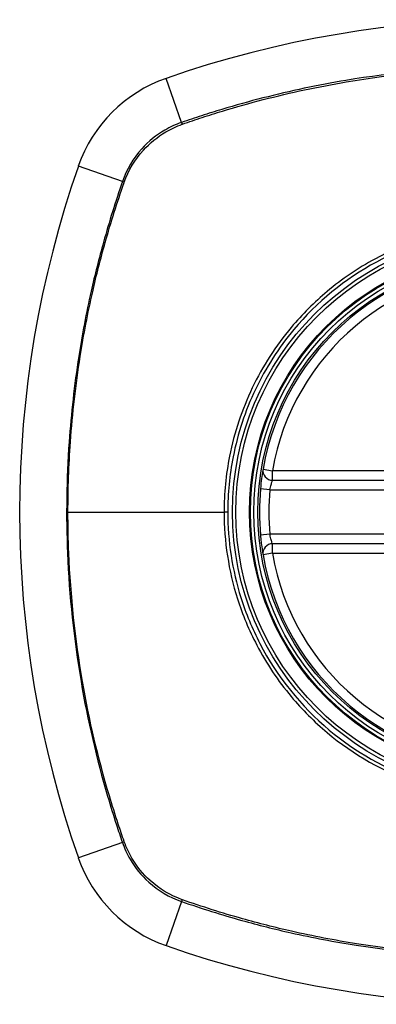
# Model space of a CAD drawing. Header units: inches. Extents: x 67.6 to 163.4, y 45.9 to 75.9.
# Tile 19 of 34: x 116.398 to 116.84, y 60.292 to 61.512. Entities that reach past the tile are written whole.
import ezdxf

# ---------------------------------------------------------------- set-up
doc = ezdxf.new("R2010")
doc.units = ezdxf.units.IN
doc.header["$MEASUREMENT"] = 0
doc.layers.add('Visible Edges(ANSI)', color=7, linetype='Continuous', lineweight=25)
doc.layers.add('Visible Tangent Edges(ANSI)', color=7, linetype='Continuous', lineweight=25)

msp = doc.modelspace()

# ---------------------------------------------------------------- linework, layer by layer
at = {"layer": 'Visible Edges(ANSI)'}
for p, q in [((116.7113, 60.9415), (117.3049, 60.9415)), ((117.3049, 60.8628), (116.7113, 60.8628))]:
    msp.add_line(p, q, dxfattribs=at)
for radius in [0.3199, 0.315]:
    msp.add_circle((117.0081, 60.9021), radius, dxfattribs=at)
for centre, radius, start, end in [((117.0081, 60.2132), 1.2992, 70.7337, 109.2663), ((116.6378, 61.2724), 0.1772, 109.2663, 160.7337), ((117.697, 60.9021), 1.2992, 160.7337, 199.2663), ((117.0081, 60.9021), 0.313, 9.784, 170.216), ((116.7113, 60.9533), 0.0118, 170.216, 270), ((117.0081, 60.9021), 0.313, 174.7499, 185.2501), ((116.7113, 60.851), 0.0118, 90, 189.784), ((117.0081, 60.9021), 0.313, 189.784, 350.216), ((116.6378, 60.5319), 0.1772, 199.2663, 250.7337), ((117.0081, 61.5911), 1.2992, 250.7337, 289.2663)]:
    msp.add_arc(centre, radius, start, end, dxfattribs=at)
for points, knots in [([(116.6996, 60.9553), (116.6996, 60.9553), (116.6996, 60.9552), (116.6995, 60.9543), (116.6993, 60.9534), (116.6988, 60.9501), (116.6983, 60.9472), (116.6973, 60.9398), (116.6968, 60.9353), (116.6964, 60.9308)], [0, 0, 0, 0, 0.01176876, 0.01176876, 0.03059878, 0.03059878, 0.0607268, 0.0607268, 0.09415008, 0.09415008, 0.09415008, 0.09415008]), ([(116.6964, 60.8735), (116.6965, 60.8719), (116.6967, 60.8703), (116.6971, 60.8662), (116.6974, 60.8638), (116.6982, 60.8579), (116.6987, 60.8549), (116.6994, 60.8502), (116.6996, 60.8489), (116.6996, 60.8489)], [0, 0, 0, 0, 0.01176793, 0.01176793, 0.03059662, 0.03059662, 0.06072253, 0.06072253, 0.09414345, 0.09414345, 0.09414345, 0.09414345])]:
    msp.add_open_spline(points, degree=3, knots=knots, dxfattribs=at)
at = {"layer": 'Visible Tangent Edges(ANSI)'}
for p, q in [((116.5985, 61.385), (116.5794, 61.4396)), ((116.5252, 61.3117), (116.4706, 61.3308)), ((116.6996, 60.9553), (116.7113, 60.9533)), ((116.7113, 60.9415), (116.7113, 60.9533)), ((117.3049, 60.9533), (116.7113, 60.9533)), ((116.7081, 60.9297), (116.6964, 60.9308)), ((116.7081, 60.9297), (117.308, 60.9297)), ((116.4577, 60.9021), (116.6513, 60.9021)), ((116.6558, 60.9021), (116.6513, 60.9021)), ((116.7081, 60.8746), (116.6964, 60.8735)), ((117.308, 60.8746), (116.7081, 60.8746)), ((116.7113, 60.851), (116.7113, 60.8628)), ((116.7113, 60.851), (116.6996, 60.8489)), ((116.7113, 60.851), (117.3049, 60.851)), ((116.5252, 60.4926), (116.4706, 60.4734)), ((116.5985, 60.4193), (116.5794, 60.3647))]:
    msp.add_line(p, q, dxfattribs=at)
for radius in [0.3464, 0.3422, 0.3254, 0.3242]:
    msp.add_circle((117.0081, 60.9021), radius, dxfattribs=at)
for start, end in [(9.784, 170.216), (174.7499, 185.2501), (189.784, 350.216)]:
    msp.add_arc((117.0081, 60.9021), 0.3012, start, end, dxfattribs=at)
for centre, major_axis, start_param, end_param in [((116.6001, 61.3803), (0.00321, -0.00931), 4.18856, 4.452267), ((116.5299, 61.3101), (0.00931, -0.00321), 1.830918, 2.094625), ((116.5299, 60.4942), (0.00931, 0.00321), 4.18856, 4.452267), ((116.6001, 60.424), (0.00321, 0.00931), 1.830918, 2.094625)]:
    msp.add_ellipse(centre, major_axis=major_axis, ratio=0.002592, start_param=start_param, end_param=end_param, dxfattribs=at)
for points, knots in [([(117.4176, 61.385), (117.4053, 61.3892), (117.3929, 61.3934), (117.3679, 61.4012), (117.3553, 61.4049), (117.3225, 61.414), (117.3021, 61.4192), (117.2549, 61.4298), (117.228, 61.4349), (117.1697, 61.444), (117.1383, 61.4477), (117.0639, 61.4536), (117.021, 61.4548), (116.9193, 61.4524), (116.8605, 61.4468), (116.7678, 61.4313), (116.7334, 61.424), (116.6824, 61.411), (116.6654, 61.4063), (116.6402, 61.3987), (116.6318, 61.3961), (116.6151, 61.3906), (116.6068, 61.3878), (116.5985, 61.385)], [0, 0, 0, 0, 0.099284, 0.099284, 0.198296, 0.198296, 0.356933, 0.356933, 0.563161, 0.563161, 0.801732, 0.801732, 1.126637, 1.126637, 1.572986, 1.572986, 1.839557, 1.839557, 1.972882, 1.972882, 2.039554, 2.039554, 2.106203, 2.106203, 2.106203, 2.106203]), ([(116.5997, 61.3829), (116.608, 61.3858), (116.616, 61.3885), (116.6325, 61.3939), (116.6409, 61.3965), (116.666, 61.4042), (116.6829, 61.4089), (116.7338, 61.4221), (116.7682, 61.4294), (116.8607, 61.445), (116.9195, 61.4507), (117.021, 61.4532), (117.0638, 61.452), (117.1381, 61.446), (117.1695, 61.4423), (117.2277, 61.433), (117.2545, 61.4279), (117.3016, 61.4172), (117.3219, 61.412), (117.3547, 61.4028), (117.3672, 61.399), (117.392, 61.3912), (117.404, 61.3872), (117.4164, 61.3829)], [-2.104956, -2.104956, -2.104956, -2.104956, -2.039554, -2.039554, -1.972882, -1.972882, -1.839557, -1.839557, -1.572986, -1.572986, -1.126637, -1.126637, -0.801732, -0.801732, -0.563161, -0.563161, -0.356933, -0.356933, -0.198296, -0.198296, -0.099284, -0.099284, -0.001246, -0.001246, -0.001246, -0.001246]), ([(116.5985, 61.385), (116.5912, 61.3825), (116.5843, 61.3793), (116.5671, 61.3693), (116.5574, 61.3615), (116.5386, 61.3406), (116.5304, 61.3267), (116.5252, 61.3117)], [0, 0, 0, 0, 0.0558923, 0.0558923, 0.1453199, 0.1453199, 0.261048, 0.261048, 0.261048, 0.261048]), ([(116.5275, 61.3109), (116.5327, 61.3256), (116.5408, 61.3391), (116.5592, 61.3595), (116.5686, 61.3671), (116.5854, 61.377), (116.5922, 61.3802), (116.5993, 61.3827)], [-0.261048, -0.261048, -0.261048, -0.261048, -0.1453199, -0.1453199, -0.0558923, -0.0558923, 0, 0, 0, 0]), ([(116.5252, 61.3117), (116.521, 61.2994), (116.5168, 61.2869), (116.509, 61.2619), (116.5053, 61.2494), (116.4962, 61.2165), (116.491, 61.1962), (116.4804, 61.149), (116.4753, 61.1221), (116.4656, 61.0599), (116.4616, 61.0245), (116.4559, 60.9431), (116.4552, 60.8971), (116.4593, 60.7979), (116.4649, 60.7446), (116.4821, 60.6438), (116.4932, 60.5963), (116.5104, 60.5379), (116.514, 60.5262), (116.5202, 60.5072), (116.5227, 60.4999), (116.5252, 60.4926)], [0, 0, 0, 0, 0.099284, 0.099284, 0.198297, 0.198297, 0.356934, 0.356934, 0.563163, 0.563163, 0.83126, 0.83126, 1.179786, 1.179786, 1.583317, 1.583317, 1.95181, 1.95181, 2.045062, 2.045062, 2.103661, 2.103661, 2.103661, 2.103661]), ([(116.4577, 60.9021), (116.4577, 60.9311), (116.4587, 60.96), (116.4633, 61.0243), (116.4673, 61.0597), (116.4772, 61.1217), (116.4823, 61.1486), (116.493, 61.1957), (116.4982, 61.216), (116.5074, 61.2488), (116.5112, 61.2613), (116.519, 61.2861), (116.523, 61.2981), (116.5273, 61.3105)], [-1.050919, -1.050919, -1.050919, -1.050919, -0.83126, -0.83126, -0.563163, -0.563163, -0.356934, -0.356934, -0.198297, -0.198297, -0.099284, -0.099284, -0.001246, -0.001246, -0.001246, -0.001246]), ([(116.6558, 60.9021), (116.6558, 60.9249), (116.6581, 60.9479), (116.6682, 60.9995), (116.6775, 61.0275), (116.7028, 61.0806), (116.7189, 61.1058), (116.7378, 61.1284), (116.7663, 61.1625), (116.801, 61.1908), (116.8766, 61.2316), (116.9163, 61.2447), (116.9933, 61.2559), (117.0307, 61.2555), (117.1114, 61.242), (117.1556, 61.2253), (117.2082, 61.1926), (117.2216, 61.183), (117.2343, 61.1724), (117.2699, 61.1427), (117.2993, 61.1059), (117.3455, 61.0168), (117.3591, 60.9634), (117.3611, 60.8695), (117.3551, 60.8296), (117.3287, 60.7495), (117.3067, 60.7099), (117.2783, 60.6759), (117.2493, 60.6411), (117.2135, 60.6122), (117.1264, 60.5661), (117.0741, 60.5521), (116.9771, 60.5485), (116.9332, 60.5551), (116.8516, 60.5836), (116.8142, 60.6048), (116.7818, 60.6319), (116.7464, 60.6615), (116.717, 60.698), (116.6862, 60.7574), (116.6783, 60.7765), (116.6614, 60.8301), (116.6558, 60.8663), (116.6558, 60.9021)], [-3.141593, -3.141593, -3.141593, -3.141593, -2.946594, -2.946594, -2.696251, -2.696251, -2.445914, -2.445914, -2.445914, -2.067507, -2.067507, -1.716551, -1.716551, -1.405531, -1.405531, -1.016056, -1.016056, -0.875434, -0.875434, -0.875434, -0.479101, -0.479101, -0.021702, -0.021702, 0.31764, 0.31764, 0.695378, 0.695378, 0.695378, 1.082671, 1.082671, 1.532987, 1.532987, 1.905714, 1.905714, 2.266012, 2.266012, 2.266012, 2.660331, 2.660331, 2.835226, 2.835226, 3.141593, 3.141593, 3.141593, 3.141593]), ([(117.2369, 61.1756), (117.2242, 61.1863), (117.2106, 61.1961), (117.1575, 61.2293), (117.1127, 61.2463), (117.031, 61.2601), (116.9932, 61.2606), (116.9152, 61.2491), (116.875, 61.2357), (116.8171, 61.2043), (116.7974, 61.1909), (116.7792, 61.1756)], [0.875434, 0.875434, 0.875434, 0.875434, 1.016056, 1.016056, 1.405531, 1.405531, 1.716551, 1.716551, 2.067507, 2.067507, 2.26835, 2.26835, 2.26835, 2.26835]), ([(116.7346, 61.131), (116.7155, 61.1082), (116.6991, 61.0828), (116.6734, 61.0291), (116.6639, 61.0007), (116.6535, 60.9485), (116.6513, 60.9252), (116.6513, 60.9021)], [2.4459135, 2.4459135, 2.4459135, 2.4459135, 2.6962509, 2.6962509, 2.9465939, 2.9465939, 3.1415927, 3.1415927, 3.1415927, 3.1415927]), ([(116.7081, 60.9297), (116.7085, 60.9319), (116.7091, 60.9341), (116.71, 60.9376), (116.7104, 60.939), (116.711, 60.9406), (116.7111, 60.941), (116.7112, 60.9414), (116.7113, 60.9415), (116.7113, 60.9415)], [-0.09415008, -0.09415008, -0.09415008, -0.09415008, -0.0607268, -0.0607268, -0.03059878, -0.03059878, -0.01176876, -0.01176876, 0, 0, 0, 0]), ([(116.5273, 60.4938), (116.5248, 60.501), (116.5224, 60.5081), (116.5162, 60.5269), (116.5125, 60.5386), (116.4952, 60.5968), (116.484, 60.6442), (116.4667, 60.7448), (116.461, 60.798), (116.4581, 60.8682), (116.4577, 60.8852), (116.4577, 60.9021)], [-2.102416, -2.102416, -2.102416, -2.102416, -2.045062, -2.045062, -1.95181, -1.95181, -1.583317, -1.583317, -1.179786, -1.179786, -1.050919, -1.050919, -1.050919, -1.050919]), ([(116.6513, 60.9021), (116.6513, 60.8659), (116.6569, 60.8292), (116.6741, 60.7749), (116.6822, 60.7556), (116.7038, 60.7143), (116.7181, 60.6929), (116.7346, 60.6733)], [-3.1415927, -3.1415927, -3.1415927, -3.1415927, -2.8352255, -2.8352255, -2.6603308, -2.6603308, -2.4437372, -2.4437372, -2.4437372, -2.4437372]), ([(116.7113, 60.8628), (116.7113, 60.8628), (116.711, 60.8634), (116.7103, 60.8656), (116.7099, 60.8671), (116.7091, 60.8699), (116.7089, 60.8711), (116.7084, 60.873), (116.7083, 60.8738), (116.7081, 60.8746)], [-0.09414345, -0.09414345, -0.09414345, -0.09414345, -0.06072253, -0.06072253, -0.03059662, -0.03059662, -0.01176793, -0.01176793, 0, 0, 0, 0]), ([(116.7792, 60.6287), (116.8119, 60.6012), (116.8497, 60.5796), (116.9323, 60.5507), (116.9767, 60.5439), (117.0749, 60.5476), (117.1279, 60.5619), (117.1973, 60.5988), (117.2179, 60.6127), (117.2369, 60.6287)], [-2.266012, -2.266012, -2.266012, -2.266012, -1.905714, -1.905714, -1.532987, -1.532987, -1.082671, -1.082671, -0.873089, -0.873089, -0.873089, -0.873089]), ([(116.5252, 60.4926), (116.5277, 60.4853), (116.5309, 60.4783), (116.5409, 60.4611), (116.5487, 60.4515), (116.5696, 60.4327), (116.5835, 60.4245), (116.5985, 60.4193)], [0, 0, 0, 0, 0.0558923, 0.0558923, 0.1453199, 0.1453199, 0.261048, 0.261048, 0.261048, 0.261048]), ([(116.5993, 60.4216), (116.5846, 60.4268), (116.5711, 60.4349), (116.5507, 60.4533), (116.5431, 60.4627), (116.5332, 60.4795), (116.53, 60.4863), (116.5275, 60.4933)], [-0.261048, -0.261048, -0.261048, -0.261048, -0.1453199, -0.1453199, -0.0558923, -0.0558923, 0, 0, 0, 0]), ([(116.5985, 60.4193), (116.6108, 60.4151), (116.6233, 60.4109), (116.6483, 60.4031), (116.6608, 60.3994), (116.6936, 60.3902), (116.714, 60.3851), (116.7612, 60.3745), (116.7881, 60.3694), (116.8464, 60.3603), (116.8779, 60.3566), (116.9522, 60.3507), (116.9951, 60.3495), (117.0968, 60.3519), (117.1557, 60.3575), (117.2483, 60.373), (117.2827, 60.3802), (117.3338, 60.3933), (117.3507, 60.398), (117.3759, 60.4056), (117.3843, 60.4082), (117.401, 60.4136), (117.4093, 60.4165), (117.4176, 60.4193)], [0, 0, 0, 0, 0.099284, 0.099284, 0.198296, 0.198296, 0.356933, 0.356933, 0.563161, 0.563161, 0.801732, 0.801732, 1.126637, 1.126637, 1.572986, 1.572986, 1.839557, 1.839557, 1.972882, 1.972882, 2.039554, 2.039554, 2.106203, 2.106203, 2.106203, 2.106203]), ([(117.4164, 60.4214), (117.4081, 60.4185), (117.4001, 60.4158), (117.3836, 60.4104), (117.3753, 60.4078), (117.3501, 60.4001), (117.3332, 60.3954), (117.2823, 60.3822), (117.2479, 60.3749), (117.1555, 60.3592), (117.0967, 60.3536), (116.9951, 60.3511), (116.9523, 60.3523), (116.878, 60.3583), (116.8467, 60.362), (116.7885, 60.3712), (116.7616, 60.3764), (116.7145, 60.3871), (116.6942, 60.3923), (116.6614, 60.4015), (116.6489, 60.4052), (116.6241, 60.4131), (116.6121, 60.4171), (116.5997, 60.4214)], [-2.104956, -2.104956, -2.104956, -2.104956, -2.039554, -2.039554, -1.972882, -1.972882, -1.839557, -1.839557, -1.572986, -1.572986, -1.126637, -1.126637, -0.801732, -0.801732, -0.563161, -0.563161, -0.356933, -0.356933, -0.198296, -0.198296, -0.099284, -0.099284, -0.001246, -0.001246, -0.001246, -0.001246])]:
    msp.add_open_spline(points, degree=3, knots=knots, dxfattribs=at)
for points in [[(116.5993, 61.3827), (116.5994, 61.3827), (116.5996, 61.3828), (116.5997, 61.3829)], [(116.5273, 61.3105), (116.5274, 61.3106), (116.5275, 61.3108), (116.5275, 61.3109)], [(116.7792, 61.1756), (116.7631, 61.1621), (116.7482, 61.1472), (116.7346, 61.131)], [(116.7346, 60.6733), (116.7481, 60.6571), (116.7631, 60.6422), (116.7792, 60.6287)], [(116.5275, 60.4933), (116.5275, 60.4935), (116.5274, 60.4936), (116.5273, 60.4938)], [(116.5997, 60.4214), (116.5996, 60.4215), (116.5994, 60.4215), (116.5993, 60.4216)]]:
    msp.add_open_spline(points, degree=3, dxfattribs=at)

doc.saveas('drawing.dxf')
